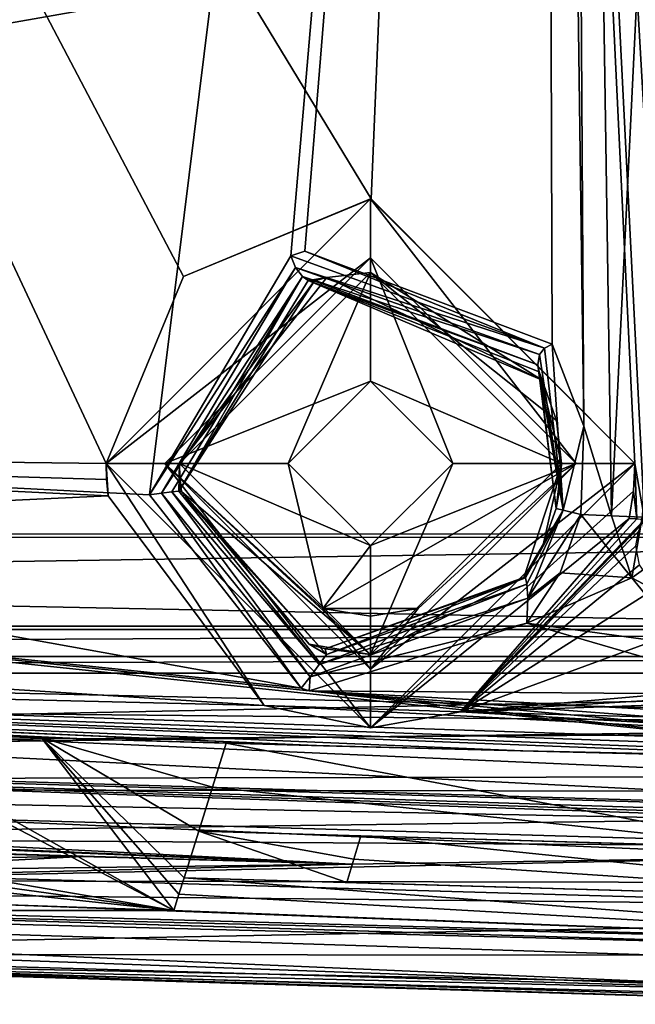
# Model space of a CAD drawing. Extents: x -65 to 446, y -88 to 1318.
# Tile 22 of 229: x 17 to 27, y -88 to -72. Entities that reach past the tile are written whole.
import ezdxf

# ---------------------------------------------------------------- set-up
doc = ezdxf.new("R2010")
doc.units = 0
doc.header["$LTSCALE"] = 65.185185
for name, color, linetype in [('1037', 7, 'CONTINUOUS'), ('1047', 7, 'CONTINUOUS'), ('1086', 7, 'CONTINUOUS'), ('1098', 7, 'CONTINUOUS'), ('1119', 7, 'CONTINUOUS'), ('1123', 7, 'CONTINUOUS'), ('1150', 7, 'CONTINUOUS'), ('1174', 7, 'CONTINUOUS'), ('1176', 7, 'CONTINUOUS'), ('1215', 7, 'CONTINUOUS'), ('1216', 7, 'CONTINUOUS'), ('1227', 7, 'CONTINUOUS'), ('1228', 7, 'CONTINUOUS'), ('1299', 7, 'CONTINUOUS'), ('1313', 7, 'CONTINUOUS'), ('1314', 7, 'CONTINUOUS'), ('1317', 7, 'CONTINUOUS'), ('1336', 7, 'CONTINUOUS'), ('1340', 7, 'CONTINUOUS'), ('1370', 7, 'CONTINUOUS'), ('1372', 7, 'CONTINUOUS'), ('1376', 7, 'CONTINUOUS'), ('1381', 7, 'CONTINUOUS'), ('1409', 7, 'CONTINUOUS'), ('1422', 7, 'CONTINUOUS'), ('1451', 7, 'CONTINUOUS'), ('1479', 7, 'CONTINUOUS'), ('778', 7, 'CONTINUOUS'), ('779', 7, 'CONTINUOUS'), ('795', 7, 'CONTINUOUS'), ('800', 7, 'CONTINUOUS'), ('805', 7, 'CONTINUOUS'), ('816', 7, 'CONTINUOUS'), ('817', 7, 'CONTINUOUS'), ('819', 7, 'CONTINUOUS'), ('830', 7, 'CONTINUOUS'), ('849', 7, 'CONTINUOUS'), ('858', 7, 'CONTINUOUS'), ('898', 7, 'CONTINUOUS'), ('899', 7, 'CONTINUOUS'), ('934', 7, 'CONTINUOUS'), ('935', 7, 'CONTINUOUS'), ('938', 7, 'CONTINUOUS'), ('956', 7, 'CONTINUOUS'), ('972', 7, 'CONTINUOUS'), ('990', 7, 'CONTINUOUS'), ('995', 7, 'CONTINUOUS'), ('999', 7, 'CONTINUOUS')]:
    doc.layers.add(name, color=color, linetype=linetype)

msp = doc.modelspace()

# ---------------------------------------------------------------- linework, layer by layer
at = {"layer": '1037', "color": 7, "linetype": 'CONTINUOUS'}
for points in [[(19.12, -79.585, -11.296), (21.472, -82.73, -10.96), (18.945, -79.606, -11.4), (19.12, -79.585, -11.296)], [(19.241, -79.575, -11.13), (21.63, -82.521, -10.906), (19.12, -79.585, -11.296), (19.241, -79.575, -11.13)], [(21.63, -82.521, -10.906), (21.472, -82.73, -10.96), (19.12, -79.585, -11.296), (21.63, -82.521, -10.906)], [(21.75, -82.35, -10.728), (21.63, -82.521, -10.906), (19.241, -79.575, -11.13), (21.75, -82.35, -10.728)], [(19.285, -79.577, -10.926), (21.75, -82.35, -10.728), (19.241, -79.575, -11.13), (19.285, -79.577, -10.926)], [(21.75, -82.35, -10.728), (19.285, -79.577, -10.926), (21.46, -82.179, -10.467), (21.75, -82.35, -10.728)], [(21.319, -82.928, -10.892), (18.739, -79.636, -11.423), (18.945, -79.606, -11.4), (21.319, -82.928, -10.892)], [(21.472, -82.73, -10.96), (21.319, -82.928, -10.892), (18.945, -79.606, -11.4), (21.472, -82.73, -10.96)], [(21.727, -82.257, -10.457), (25.108, -81.04, -11.559), (25.14, -81.048, -11.741), (21.727, -82.257, -10.457)], [(21.75, -82.35, -10.728), (21.727, -82.257, -10.457), (25.14, -81.048, -11.741), (21.75, -82.35, -10.728)], [(25.162, -81.153, -11.869), (21.75, -82.35, -10.728), (25.14, -81.048, -11.741), (25.162, -81.153, -11.869)], [(21.63, -82.521, -10.906), (21.75, -82.35, -10.728), (25.162, -81.153, -11.869), (21.63, -82.521, -10.906)], [(25.176, -81.393, -11.951), (21.63, -82.521, -10.906), (25.162, -81.153, -11.869), (25.176, -81.393, -11.951)], [(25.161, -81.822, -11.902), (21.472, -82.73, -10.96), (25.176, -81.393, -11.951), (25.161, -81.822, -11.902)], [(21.472, -82.73, -10.96), (21.63, -82.521, -10.906), (25.176, -81.393, -11.951), (21.472, -82.73, -10.96)], [(25.161, -81.822, -11.902), (21.46, -82.973, -10.885), (21.472, -82.73, -10.96), (25.161, -81.822, -11.902)], [(21.727, -82.257, -10.457), (21.75, -82.35, -10.728), (21.46, -82.179, -10.467), (21.727, -82.257, -10.457)], [(21.46, -82.973, -10.885), (21.319, -82.928, -10.892), (21.472, -82.73, -10.96), (21.46, -82.973, -10.885)]]:
    msp.add_3dface(points, dxfattribs=at)
at = {"layer": '1047', "color": 7, "linetype": 'CONTINUOUS'}
for points in [[(22.096, -86.234, -3.01), (19.328, -86.154, -3.018), (30.874, -86.489, -7.18), (22.096, -86.234, -3.01)], [(22.096, -86.234, -3.01), (30.874, -86.489, -7.18), (33.194, -86.556, -7.121), (22.096, -86.234, -3.01)]]:
    msp.add_3dface(points, dxfattribs=at)
at = {"layer": '1086', "color": 7, "linetype": 'CONTINUOUS'}
for points in [[(22.337, -85.441, -3.093), (22.216, -85.837, -3.052), (33.194, -86.556, -7.121), (22.337, -85.441, -3.093)], [(22.337, -85.441, -3.093), (33.194, -86.556, -7.121), (31.779, -85.715, -6.566), (22.337, -85.441, -3.093)], [(22.216, -85.837, -3.052), (22.096, -86.234, -3.01), (33.194, -86.556, -7.121), (22.216, -85.837, -3.052)]]:
    msp.add_3dface(points, dxfattribs=at)
at = {"layer": '1098', "color": 7, "linetype": 'CONTINUOUS'}
for points in [[(21.704, -83.906, -5.942), (4.548, -83.169, -4.48), (17.742, -83.793, -4.584), (21.704, -83.906, -5.942)], [(4.548, -83.169, -4.48), (13.754, -83.673, -3.279), (17.742, -83.793, -4.584), (4.548, -83.169, -4.48)]]:
    msp.add_3dface(points, dxfattribs=at)
at = {"layer": '1119', "color": 7, "linetype": 'CONTINUOUS'}
for points in [[(19.328, -86.154, -3.018), (19.241, -86.433, -2.989), (34.5, -87.294, -8.612), (19.328, -86.154, -3.018)], [(30.874, -86.489, -7.18), (19.328, -86.154, -3.018), (34.5, -87.294, -8.612), (30.874, -86.489, -7.18)], [(19.241, -86.433, -2.989), (19.153, -86.712, -2.96), (34.5, -87.294, -8.612), (19.241, -86.433, -2.989)], [(34.5, -87.294, -8.612), (16.007, -86.604, -1.929), (15.034, -86.813, -1.619), (34.5, -87.294, -8.612)], [(19.153, -86.712, -2.96), (16.007, -86.604, -1.929), (34.5, -87.294, -8.612), (19.153, -86.712, -2.96)]]:
    msp.add_3dface(points, dxfattribs=at)
at = {"layer": '1123', "color": 7, "linetype": 'CONTINUOUS'}
for points in [[(21.689, -81.57, -3.5), (22.5, -81.7, -3.486), (22.5, -81.7, -3.5), (21.689, -81.57, -3.5)], [(22.5, -81.7, -3.486), (23.311, -81.57, -3.5), (22.5, -81.7, -3.5), (22.5, -81.7, -3.486)]]:
    msp.add_3dface(points, dxfattribs=at)
at = {"layer": '1150', "color": 7, "linetype": 'CONTINUOUS'}
for points in [[(25.595, -77.069, -12.154), (25.779, -79.898, -12.115), (25.462, -77.14, -12.114), (25.595, -77.069, -12.154)], [(25.779, -79.898, -12.115), (25.595, -77.069, -12.154), (26.133, -78.465, -12.254), (25.779, -79.898, -12.115)], [(25.376, -77.249, -12.034), (25.779, -79.898, -12.115), (25.348, -77.422, -11.899), (25.376, -77.249, -12.034)], [(25.462, -77.14, -12.114), (25.779, -79.898, -12.115), (25.376, -77.249, -12.034), (25.462, -77.14, -12.114)], [(25.779, -79.898, -12.115), (25.659, -79.866, -11.785), (25.348, -77.422, -11.899), (25.779, -79.898, -12.115)], [(25.348, -77.422, -11.899), (25.659, -79.866, -11.785), (25.369, -77.54, -11.806), (25.348, -77.422, -11.899)], [(25.369, -77.54, -11.806), (25.659, -79.866, -11.785), (25.727, -79.485, -11.785), (25.369, -77.54, -11.806)], [(25.424, -77.682, -11.694), (25.369, -77.54, -11.806), (25.667, -78.37, -11.748), (25.424, -77.682, -11.694)], [(25.667, -78.37, -11.748), (25.369, -77.54, -11.806), (25.75, -79.1, -11.779), (25.667, -78.37, -11.748)], [(25.75, -79.1, -11.779), (25.369, -77.54, -11.806), (25.727, -79.485, -11.785), (25.75, -79.1, -11.779)], [(26.081, -79.972, -12.281), (25.779, -79.898, -12.115), (26.133, -78.465, -12.254), (26.081, -79.972, -12.281)]]:
    msp.add_3dface(points, dxfattribs=at)
at = {"layer": '1174', "color": 7, "linetype": 'CONTINUOUS'}
for points in [[(13.754, -83.673, -3.279), (16.902, -83.769, -3.269), (17.742, -83.793, -4.584), (13.754, -83.673, -3.279)], [(16.902, -83.769, -3.269), (20.045, -83.86, -3.259), (17.742, -83.793, -4.584), (16.902, -83.769, -3.269)], [(20.045, -83.86, -3.259), (21.704, -83.906, -5.942), (17.742, -83.793, -4.584), (20.045, -83.86, -3.259)], [(21.704, -83.906, -5.942), (20.045, -83.86, -3.259), (27.287, -84.048, -5.824), (21.704, -83.906, -5.942)], [(25.089, -83.995, -6.75), (21.704, -83.906, -5.942), (27.287, -84.048, -5.824), (25.089, -83.995, -6.75)], [(34.396, -84.192, -8.57), (25.089, -83.995, -6.75), (27.287, -84.048, -5.824), (34.396, -84.192, -8.57)]]:
    msp.add_3dface(points, dxfattribs=at)
at = {"layer": '1176', "color": 7, "linetype": 'CONTINUOUS'}
for points in [[(19.25, -79.1, -6.5), (22.5, -75.85, -6.5), (21.1, -79.1, -6.5), (19.25, -79.1, -6.5)], [(21.1, -79.1, -6.5), (22.5, -75.85, -6.5), (22.5, -77.7, -6.5), (21.1, -79.1, -6.5)], [(22.5, -75.85, -6.5), (25.75, -79.1, -6.5), (22.5, -77.7, -6.5), (22.5, -75.85, -6.5)], [(25.75, -79.1, -6.5), (23.9, -79.1, -6.5), (22.5, -77.7, -6.5), (25.75, -79.1, -6.5)], [(22.5, -82.35, -6.5), (19.25, -79.1, -6.5), (22.5, -80.5, -6.5), (22.5, -82.35, -6.5)], [(22.5, -80.5, -6.5), (19.25, -79.1, -6.5), (21.1, -79.1, -6.5), (22.5, -80.5, -6.5)], [(25.75, -79.1, -6.5), (22.5, -82.35, -6.5), (23.9, -79.1, -6.5), (25.75, -79.1, -6.5)], [(23.9, -79.1, -6.5), (22.5, -82.35, -6.5), (22.5, -80.5, -6.5), (23.9, -79.1, -6.5)]]:
    msp.add_3dface(points, dxfattribs=at)
at = {"layer": '1215', "color": 7, "linetype": 'CONTINUOUS'}
for points in [[(19, -79.1, -3.76), (22.5, -77.7, -3.907), (22.5, -75.6, -4.127), (19, -79.1, -3.76)], [(22.5, -77.7, -3.907), (23.9, -79.1, -3.76), (22.5, -75.6, -4.127), (22.5, -77.7, -3.907)], [(23.9, -79.1, -3.76), (26, -79.1, -3.76), (22.5, -75.6, -4.127), (23.9, -79.1, -3.76)], [(21.1, -79.1, -3.76), (22.5, -77.7, -3.907), (19, -79.1, -3.76), (21.1, -79.1, -3.76)], [(21.1, -79.1, -3.76), (19, -79.1, -3.76), (21.689, -81.57, -3.5), (21.1, -79.1, -3.76)], [(19, -79.1, -3.76), (22.5, -82.6, -3.392), (21.689, -81.57, -3.5), (19, -79.1, -3.76)], [(22.5, -80.5, -3.612), (21.1, -79.1, -3.76), (21.689, -81.57, -3.5), (22.5, -80.5, -3.612)], [(26, -79.1, -3.76), (22.5, -80.5, -3.612), (21.689, -81.57, -3.5), (26, -79.1, -3.76)], [(26, -79.1, -3.76), (21.689, -81.57, -3.5), (23.311, -81.57, -3.5), (26, -79.1, -3.76)], [(23.9, -79.1, -3.76), (22.5, -80.5, -3.612), (26, -79.1, -3.76), (23.9, -79.1, -3.76)], [(22.5, -82.6, -3.392), (26, -79.1, -3.76), (23.311, -81.57, -3.5), (22.5, -82.6, -3.392)], [(21.689, -81.57, -3.5), (22.5, -82.6, -3.392), (22.5, -81.7, -3.486), (21.689, -81.57, -3.5)], [(22.5, -81.7, -3.486), (22.5, -82.6, -3.392), (23.311, -81.57, -3.5), (22.5, -81.7, -3.486)]]:
    msp.add_3dface(points, dxfattribs=at)
at = {"layer": '1216', "color": 7, "linetype": 'CONTINUOUS'}
for points in [[(-35.238, -81.518, -9.048), (-34.997, -77.079, -10.492), (32.519, -84.188, -11.754), (-35.238, -81.518, -9.048)], [(21.319, -82.928, -10.892), (21.46, -82.973, -10.885), (-34.997, -77.079, -10.492), (21.319, -82.928, -10.892)], [(-34.997, -77.079, -10.492), (21.46, -82.973, -10.885), (32.519, -84.188, -11.754), (-34.997, -77.079, -10.492)], [(-3.06, -78.533, -9.913), (21.319, -82.928, -10.892), (-34.997, -77.079, -10.492), (-3.06, -78.533, -9.913)], [(18.739, -79.636, -11.423), (21.319, -82.928, -10.892), (-3.06, -78.533, -9.913), (18.739, -79.636, -11.423)], [(26.081, -79.972, -12.281), (26.95, -81.046, -12.326), (25.73, -80.963, -12.173), (26.081, -79.972, -12.281)], [(26.081, -79.972, -12.281), (26.604, -79.995, -12.349), (26.95, -81.046, -12.326), (26.081, -79.972, -12.281)], [(27.126, -80.017, -12.418), (26.95, -81.046, -12.326), (26.604, -79.995, -12.349), (27.126, -80.017, -12.418)], [(26.95, -81.046, -12.326), (25.161, -81.822, -11.902), (25.73, -80.963, -12.173), (26.95, -81.046, -12.326)], [(27.884, -82.192, -12.166), (25.161, -81.822, -11.902), (26.95, -81.046, -12.326), (27.884, -82.192, -12.166)], [(-35.238, -81.518, -9.048), (36.277, -85.105, -11.499), (-35.419, -82.971, -7.153), (-35.238, -81.518, -9.048)], [(36.277, -85.105, -11.499), (-35.238, -81.518, -9.048), (33.961, -84.579, -11.652), (36.277, -85.105, -11.499)], [(33.961, -84.579, -11.652), (-35.238, -81.518, -9.048), (32.519, -84.188, -11.754), (33.961, -84.579, -11.652)], [(21.46, -82.973, -10.885), (25.161, -81.822, -11.902), (29.336, -83.032, -12.014), (21.46, -82.973, -10.885)], [(29.336, -83.032, -12.014), (25.161, -81.822, -11.902), (27.884, -82.192, -12.166), (29.336, -83.032, -12.014)], [(22.185, -85.924, -6.111), (-35.602, -83.565, -4.843), (-35.419, -82.971, -7.153), (22.185, -85.924, -6.111)], [(36.277, -85.105, -11.499), (30.209, -85.794, -9.068), (-35.419, -82.971, -7.153), (36.277, -85.105, -11.499)], [(30.209, -85.794, -9.068), (22.185, -85.924, -6.111), (-35.419, -82.971, -7.153), (30.209, -85.794, -9.068)], [(32.519, -84.188, -11.754), (21.46, -82.973, -10.885), (31.59, -83.901, -11.824), (32.519, -84.188, -11.754)], [(31.59, -83.901, -11.824), (21.46, -82.973, -10.885), (30.969, -83.691, -11.872), (31.59, -83.901, -11.824)], [(30.969, -83.691, -11.872), (21.46, -82.973, -10.885), (30.323, -83.451, -11.926), (30.969, -83.691, -11.872)], [(30.323, -83.451, -11.926), (21.46, -82.973, -10.885), (29.336, -83.032, -12.014), (30.323, -83.451, -11.926)], [(22.185, -85.924, -6.111), (-6.704, -84.672, -4.138), (-35.602, -83.565, -4.843), (22.185, -85.924, -6.111)]]:
    msp.add_3dface(points, dxfattribs=at)
at = {"layer": '1227', "color": 7, "linetype": 'CONTINUOUS'}
for points in [[(22.5, -75.6, -5), (19, -79.1, -5), (22.5, -75.6, -4.127), (22.5, -75.6, -5)], [(19, -79.1, -5), (19, -79.1, -3.76), (22.5, -75.6, -4.127), (19, -79.1, -5)], [(26, -79.1, -5), (22.5, -75.6, -5), (26, -79.1, -3.76), (26, -79.1, -5)], [(26, -79.1, -3.76), (22.5, -75.6, -5), (22.5, -75.6, -4.127), (26, -79.1, -3.76)]]:
    msp.add_3dface(points, dxfattribs=at)
at = {"layer": '1228', "color": 7, "linetype": 'CONTINUOUS'}
for points in [[(19, -79.1, -5), (22.5, -82.6, -5), (19, -79.1, -3.76), (19, -79.1, -5)], [(22.5, -82.6, -5), (22.5, -82.6, -3.392), (19, -79.1, -3.76), (22.5, -82.6, -5)], [(22.5, -82.6, -5), (26, -79.1, -5), (22.5, -82.6, -3.392), (22.5, -82.6, -5)], [(26, -79.1, -5), (26, -79.1, -3.76), (22.5, -82.6, -3.392), (26, -79.1, -5)]]:
    msp.add_3dface(points, dxfattribs=at)
at = {"layer": '1299', "color": 7, "linetype": 'CONTINUOUS'}
for points in [[(-11.852, -84.349, 5.397), (31.895, -85.618, -7.578), (-11.858, -84.349, 6.419), (-11.852, -84.349, 5.397)], [(31.895, -85.618, -7.578), (31.895, -85.618, -6.504), (-11.858, -84.349, 6.419), (31.895, -85.618, -7.578)]]:
    msp.add_3dface(points, dxfattribs=at)
at = {"layer": '1313', "color": 7, "linetype": 'CONTINUOUS'}
for points in [[(-11.868, -85.349, 5.4), (31.895, -86.618, -7.578), (-4.687, -86.243, 3.814), (-11.868, -85.349, 5.4)], [(31.895, -86.618, -7.578), (31.895, -87.344, -7.578), (-4.687, -86.243, 3.814), (31.895, -86.618, -7.578)]]:
    msp.add_3dface(points, dxfattribs=at)
at = {"layer": '1314', "color": 7, "linetype": 'CONTINUOUS'}
for points in [[(43.3, -80.354, 19.642), (43.3, -83.619, 5.688), (-42.5, -81.676, 14.806), (43.3, -80.354, 19.642)], [(-42.5, -80.354, 19.643), (43.3, -80.354, 19.642), (-42.5, -81.676, 14.806), (-42.5, -80.354, 19.643)], [(-42.5, -81.676, 14.806), (43.3, -83.619, 5.688), (-42.5, -82.805, 9.922), (-42.5, -81.676, 14.806)], [(-42.5, -82.805, 9.922), (43.3, -83.619, 5.688), (-4.703, -83.932, 3.817), (-42.5, -82.805, 9.922)], [(-4.703, -83.932, 3.817), (43.3, -83.619, 5.688), (32.895, -85.028, -5.104), (-4.703, -83.932, 3.817)], [(31.895, -85.218, -7.578), (-4.703, -83.932, 3.817), (31.895, -85.167, -6.841), (31.895, -85.218, -7.578)], [(31.895, -85.167, -6.841), (-4.703, -83.932, 3.817), (31.895, -85.111, -6.104), (31.895, -85.167, -6.841)], [(31.895, -85.111, -6.104), (-4.703, -83.932, 3.817), (32.895, -85.028, -5.104), (31.895, -85.111, -6.104)]]:
    msp.add_3dface(points, dxfattribs=at)
at = {"layer": '1317', "color": 7, "linetype": 'CONTINUOUS'}
for points in [[(-44.455, -25.534, -1.202), (33.33, -25.534, -1.202), (-44.455, -81.869, 4.719), (-44.455, -25.534, -1.202)], [(33.33, -25.534, -1.202), (33.33, -81.869, 4.719), (-44.455, -81.869, 4.719), (33.33, -25.534, -1.202)]]:
    msp.add_3dface(points, dxfattribs=at)
at = {"layer": '1336', "color": 7, "linetype": 'CONTINUOUS'}
for points in [[(31.895, -87.344, -7.578), (-4.669, -86.244, 1.754), (-4.687, -86.243, 3.814), (31.895, -87.344, -7.578)], [(31.895, -87.344, -7.578), (31.895, -87.344, -9.726), (-4.669, -86.244, 1.754), (31.895, -87.344, -7.578)]]:
    msp.add_3dface(points, dxfattribs=at)
at = {"layer": '1340', "color": 7, "linetype": 'CONTINUOUS'}
for points in [[(25.611, -69.977, 21.568), (50.657, -81.93, 22.824), (29.384, -68.258, 21.387), (25.611, -69.977, 21.568)], [(-42.819, -69.977, 21.568), (-42.5, -81.93, 22.824), (25.611, -69.977, 21.568), (-42.819, -69.977, 21.568)], [(-42.5, -81.93, 22.824), (50.657, -81.93, 22.824), (25.611, -69.977, 21.568), (-42.5, -81.93, 22.824)]]:
    msp.add_3dface(points, dxfattribs=at)
at = {"layer": '1370', "color": 7, "linetype": 'CONTINUOUS'}
for points in [[(-44.455, -81.869, 4.719), (33.33, -81.869, 4.719), (-44.45, -80.302, 19.637), (-44.455, -81.869, 4.719)], [(33.33, -81.869, 4.719), (33.33, -80.302, 19.637), (-44.45, -80.302, 19.637), (33.33, -81.869, 4.719)]]:
    msp.add_3dface(points, dxfattribs=at)
at = {"layer": '1372', "color": 7, "linetype": 'CONTINUOUS'}
for points in [[(31.895, -87.344, -9.726), (31.895, -87.613, -9.726), (-13.298, -86.177, 3.651), (31.895, -87.344, -9.726)], [(31.895, -87.344, -9.726), (-13.298, -86.177, 3.651), (-4.669, -86.244, 1.754), (31.895, -87.344, -9.726)]]:
    msp.add_3dface(points, dxfattribs=at)
at = {"layer": '1376', "color": 7, "linetype": 'CONTINUOUS'}
for points in [[(-11.873, -85.349, 6.422), (31.895, -86.618, -6.504), (-11.868, -85.349, 5.4), (-11.873, -85.349, 6.422)], [(31.895, -86.618, -6.504), (31.895, -86.618, -7.578), (-11.868, -85.349, 5.4), (31.895, -86.618, -6.504)]]:
    msp.add_3dface(points, dxfattribs=at)
at = {"layer": '1381', "color": 7, "linetype": 'CONTINUOUS'}
for points in [[(50.657, -81.93, 22.824), (-42.5, -81.93, 22.824), (-42.5, -82.388, 22.713), (50.657, -81.93, 22.824)], [(50.657, -81.93, 22.824), (-42.5, -82.388, 22.713), (50.657, -82.388, 22.713), (50.657, -81.93, 22.824)], [(-42.5, -82.672, 22.336), (50.657, -82.672, 22.336), (50.657, -82.388, 22.713), (-42.5, -82.672, 22.336)], [(-42.5, -82.388, 22.713), (-42.5, -82.672, 22.336), (50.657, -82.388, 22.713), (-42.5, -82.388, 22.713)]]:
    msp.add_3dface(points, dxfattribs=at)
at = {"layer": '1409', "color": 7, "linetype": 'CONTINUOUS'}
for points in [[(-42.5, -82.672, 22.336), (-42.5, -84.572, 15.59), (50.657, -82.672, 22.336), (-42.5, -82.672, 22.336)], [(50.657, -82.672, 22.336), (-42.5, -84.572, 15.59), (57.088, -83.318, 20.194), (50.657, -82.672, 22.336)], [(57.088, -83.318, 20.194), (-42.5, -84.572, 15.59), (60.96, -84.375, 16.359), (57.088, -83.318, 20.194)], [(60.96, -84.375, 16.359), (-42.5, -84.572, 15.59), (61.838, -84.73, 14.957), (60.96, -84.375, 16.359)], [(-42.5, -84.572, 15.59), (-42.5, -86.103, 8.751), (61.838, -84.73, 14.957), (-42.5, -84.572, 15.59)], [(61.838, -84.73, 14.957), (-42.5, -86.103, 8.751), (64.477, -86.294, 7.753), (61.838, -84.73, 14.957)], [(-42.5, -86.103, 8.751), (3.88, -87.454, 0.393), (64.477, -86.294, 7.753), (-42.5, -86.103, 8.751)], [(3.88, -87.454, 0.393), (65.3, -87.493, 0.087), (64.477, -86.294, 7.753), (3.88, -87.454, 0.393)], [(32.895, -88.039, -5.104), (65.3, -87.493, 0.087), (3.88, -87.454, 0.393), (32.895, -88.039, -5.104)], [(31.895, -88.12, -6.104), (32.895, -88.039, -5.104), (3.88, -87.454, 0.393), (31.895, -88.12, -6.104)], [(31.895, -88.221, -7.519), (31.895, -88.12, -6.104), (3.88, -87.454, 0.393), (31.895, -88.221, -7.519)], [(31.895, -88.306, -8.936), (31.895, -88.221, -7.519), (3.88, -87.454, 0.393), (31.895, -88.306, -8.936)]]:
    msp.add_3dface(points, dxfattribs=at)
at = {"layer": '1422', "color": 7, "linetype": 'CONTINUOUS'}
for points in [[(31.895, -85.618, -6.504), (-11.873, -85.349, 6.422), (-11.858, -84.349, 6.419), (31.895, -85.618, -6.504)], [(31.895, -86.618, -6.504), (-11.873, -85.349, 6.422), (31.895, -85.618, -6.504), (31.895, -86.618, -6.504)]]:
    msp.add_3dface(points, dxfattribs=at)
at = {"layer": '1451', "color": 7, "linetype": 'CONTINUOUS'}
for points in [[(-4.703, -83.932, 3.817), (31.895, -85.218, -7.578), (-11.852, -84.349, 5.397), (-4.703, -83.932, 3.817)], [(-11.852, -84.349, 5.397), (31.895, -85.218, -7.578), (31.895, -85.618, -7.578), (-11.852, -84.349, 5.397)]]:
    msp.add_3dface(points, dxfattribs=at)
at = {"layer": '1479', "color": 7, "linetype": 'CONTINUOUS'}
for points in [[(31.895, -88.115, -9.497), (-42.563, -85.416, 7.919), (-13.298, -86.177, 3.651), (31.895, -88.115, -9.497)], [(-42.563, -85.416, 7.919), (31.895, -88.115, -9.497), (-42.535, -85.956, 8.174), (-42.563, -85.416, 7.919)], [(31.895, -88.306, -8.936), (3.88, -87.454, 0.393), (-42.535, -85.956, 8.174), (31.895, -88.306, -8.936)], [(31.895, -88.265, -9.239), (31.895, -88.306, -8.936), (-42.535, -85.956, 8.174), (31.895, -88.265, -9.239)], [(31.895, -88.115, -9.497), (31.895, -88.265, -9.239), (-42.535, -85.956, 8.174), (31.895, -88.115, -9.497)], [(31.895, -87.613, -9.726), (31.895, -88.115, -9.497), (-13.298, -86.177, 3.651), (31.895, -87.613, -9.726)]]:
    msp.add_3dface(points, dxfattribs=at)
at = {"layer": '778', "color": 7, "linetype": 'CONTINUOUS'}
for points in [[(15.034, -86.813, -1.619), (2.324, -86.404, -0.003), (34.5, -87.294, -10.769), (15.034, -86.813, -1.619)], [(34.5, -87.294, -8.612), (15.034, -86.813, -1.619), (34.5, -87.294, -10.769), (34.5, -87.294, -8.612)]]:
    msp.add_3dface(points, dxfattribs=at)
at = {"layer": '779', "color": 7, "linetype": 'CONTINUOUS'}
for points in [[(25.14, -81.048, -11.741), (25.108, -81.04, -11.559), (25.779, -79.898, -12.115), (25.14, -81.048, -11.741)], [(25.779, -79.898, -12.115), (25.108, -81.04, -11.559), (25.439, -80.488, -11.72), (25.779, -79.898, -12.115)], [(25.162, -81.153, -11.869), (25.14, -81.048, -11.741), (25.779, -79.898, -12.115), (25.162, -81.153, -11.869)], [(25.176, -81.393, -11.951), (25.162, -81.153, -11.869), (25.779, -79.898, -12.115), (25.176, -81.393, -11.951)], [(26.081, -79.972, -12.281), (25.176, -81.393, -11.951), (25.779, -79.898, -12.115), (26.081, -79.972, -12.281)], [(25.659, -79.866, -11.785), (25.779, -79.898, -12.115), (25.439, -80.488, -11.72), (25.659, -79.866, -11.785)], [(26.081, -79.972, -12.281), (25.73, -80.963, -12.173), (25.176, -81.393, -11.951), (26.081, -79.972, -12.281)], [(25.73, -80.963, -12.173), (25.161, -81.822, -11.902), (25.176, -81.393, -11.951), (25.73, -80.963, -12.173)]]:
    msp.add_3dface(points, dxfattribs=at)
at = {"layer": '795', "color": 7, "linetype": 'CONTINUOUS'}
for points in [[(2.705, -78.914, -8.161), (18, -79.1, -9.32), (-6.441, -26.912, -5.02), (2.705, -78.914, -8.161)], [(-6.441, -26.912, -5.02), (18, -79.1, -9.32), (19.318, -75.918, -9.363), (-6.441, -26.912, -5.02)], [(24.5, -27.1, -8.831), (-6.441, -26.912, -5.02), (22.514, -74.6, -9.693), (24.5, -27.1, -8.831)], [(22.514, -74.6, -9.693), (-6.441, -26.912, -5.02), (19.318, -75.918, -9.363), (22.514, -74.6, -9.693)], [(27, -79.1, -10.364), (24.5, -27.1, -8.831), (22.514, -74.6, -9.693), (27, -79.1, -10.364)], [(28.1, -79.054, -10.509), (28.1, -55.823, -10.044), (24.5, -27.1, -8.831), (28.1, -79.054, -10.509)], [(28.1, -79.054, -10.509), (24.5, -27.1, -8.831), (27.526, -79.588, -10.444), (28.1, -79.054, -10.509)], [(27.526, -79.588, -10.444), (24.5, -27.1, -8.831), (27.164, -80.05, -10.406), (27.526, -79.588, -10.444)], [(27.164, -80.05, -10.406), (24.5, -27.1, -8.831), (27, -79.1, -10.364), (27.164, -80.05, -10.406)], [(18.009, -79.377, -9.33), (18, -79.1, -9.32), (2.705, -78.914, -8.161), (18.009, -79.377, -9.33)], [(18.034, -79.653, -9.341), (18.009, -79.377, -9.33), (2.705, -78.914, -8.161), (18.034, -79.653, -9.341)], [(26.975, -79.571, -10.371), (27.033, -80.045, -10.388), (27, -79.1, -10.364), (26.975, -79.571, -10.371)], [(27.033, -80.045, -10.388), (27.164, -80.05, -10.406), (27, -79.1, -10.364), (27.033, -80.045, -10.388)], [(26.901, -80.04, -10.371), (27.033, -80.045, -10.388), (26.975, -79.571, -10.371), (26.901, -80.04, -10.371)]]:
    msp.add_3dface(points, dxfattribs=at)
at = {"layer": '800', "color": 7, "linetype": 'CONTINUOUS'}
for points in [[(34.5, -87.294, -10.769), (2.324, -86.404, -0.003), (30.209, -85.794, -9.068), (34.5, -87.294, -10.769)], [(30.209, -85.794, -9.068), (2.324, -86.404, -0.003), (22.185, -85.924, -6.111), (30.209, -85.794, -9.068)], [(12.849, -86.039, -3.03), (12.914, -85.845, -3.051), (17.596, -85.793, -4.55), (12.849, -86.039, -3.03)], [(22.185, -85.924, -6.111), (12.849, -86.039, -3.03), (17.596, -85.793, -4.55), (22.185, -85.924, -6.111)], [(12.98, -85.652, -3.071), (17.596, -85.793, -4.55), (12.914, -85.845, -3.051), (12.98, -85.652, -3.071)], [(2.324, -86.404, -0.003), (12.849, -86.039, -3.03), (22.185, -85.924, -6.111), (2.324, -86.404, -0.003)]]:
    msp.add_3dface(points, dxfattribs=at)
at = {"layer": '805', "color": 7, "linetype": 'CONTINUOUS'}
msp.add_3dface([(23.311, -81.57, -3.5), (21.689, -81.57, -3.5), (22.5, -81.7, -3.5), (23.311, -81.57, -3.5)], dxfattribs=at)
at = {"layer": '816', "color": 7, "linetype": 'CONTINUOUS'}
for points in [[(19.25, -79.1, -6.5), (21.76, -75.935, -11.123), (22.5, -75.85, -6.5), (19.25, -79.1, -6.5)], [(21.76, -75.935, -11.123), (25.424, -77.682, -11.694), (22.5, -75.85, -6.5), (21.76, -75.935, -11.123)], [(25.424, -77.682, -11.694), (25.667, -78.37, -11.748), (22.5, -75.85, -6.5), (25.424, -77.682, -11.694)], [(25.667, -78.37, -11.748), (25.75, -79.1, -11.779), (22.5, -75.85, -6.5), (25.667, -78.37, -11.748)], [(25.75, -79.1, -11.779), (25.75, -79.1, -6.5), (22.5, -75.85, -6.5), (25.75, -79.1, -11.779)], [(21.547, -75.993, -11.096), (21.76, -75.935, -11.123), (19.25, -79.1, -6.5), (21.547, -75.993, -11.096)], [(19.25, -79.1, -10.905), (21.547, -75.993, -11.096), (19.25, -79.1, -6.5), (19.25, -79.1, -10.905)]]:
    msp.add_3dface(points, dxfattribs=at)
at = {"layer": '817', "color": 7, "linetype": 'CONTINUOUS'}
for points in [[(19.259, -79.339, -10.915), (19.25, -79.1, -10.905), (22.5, -82.35, -6.5), (19.259, -79.339, -10.915)], [(22.5, -82.35, -6.5), (19.25, -79.1, -10.905), (19.25, -79.1, -6.5), (22.5, -82.35, -6.5)], [(25.75, -79.1, -6.5), (25.108, -81.04, -11.559), (22.5, -82.35, -6.5), (25.75, -79.1, -6.5)], [(25.439, -80.488, -11.72), (25.108, -81.04, -11.559), (25.75, -79.1, -6.5), (25.439, -80.488, -11.72)], [(25.659, -79.866, -11.785), (25.439, -80.488, -11.72), (25.75, -79.1, -6.5), (25.659, -79.866, -11.785)], [(25.727, -79.485, -11.785), (25.659, -79.866, -11.785), (25.75, -79.1, -6.5), (25.727, -79.485, -11.785)], [(25.75, -79.1, -11.779), (25.727, -79.485, -11.785), (25.75, -79.1, -6.5), (25.75, -79.1, -11.779)], [(19.285, -79.577, -10.926), (19.259, -79.339, -10.915), (22.5, -82.35, -6.5), (19.285, -79.577, -10.926)], [(21.46, -82.179, -10.467), (19.285, -79.577, -10.926), (22.5, -82.35, -6.5), (21.46, -82.179, -10.467)], [(25.108, -81.04, -11.559), (21.727, -82.257, -10.457), (22.5, -82.35, -6.5), (25.108, -81.04, -11.559)], [(21.727, -82.257, -10.457), (21.46, -82.179, -10.467), (22.5, -82.35, -6.5), (21.727, -82.257, -10.457)]]:
    msp.add_3dface(points, dxfattribs=at)
at = {"layer": '819', "color": 7, "linetype": 'CONTINUOUS'}
for points in [[(22.185, -85.924, -6.111), (12.849, -85.645, -3.072), (-6.704, -84.672, -4.138), (22.185, -85.924, -6.111)], [(12.914, -85.649, -3.071), (12.849, -85.645, -3.072), (22.185, -85.924, -6.111), (12.914, -85.649, -3.071)], [(12.98, -85.652, -3.071), (12.914, -85.649, -3.071), (17.596, -85.793, -4.55), (12.98, -85.652, -3.071)], [(12.914, -85.649, -3.071), (22.185, -85.924, -6.111), (17.596, -85.793, -4.55), (12.914, -85.649, -3.071)]]:
    msp.add_3dface(points, dxfattribs=at)
at = {"layer": '830', "color": 7, "linetype": 'CONTINUOUS'}
msp.add_3dface([(19.153, -86.712, -2.96), (12.849, -86.712, -2.96), (16.007, -86.604, -1.929), (19.153, -86.712, -2.96)], dxfattribs=at)
at = {"layer": '849', "color": 7, "linetype": 'CONTINUOUS'}
for points in [[(12.98, -85.652, -3.071), (19.153, -86.712, -2.96), (13.301, -83.651, -3.281), (12.98, -85.652, -3.071)], [(13.301, -83.651, -3.281), (19.153, -86.712, -2.96), (13.754, -83.673, -3.279), (13.301, -83.651, -3.281)], [(13.754, -83.673, -3.279), (19.153, -86.712, -2.96), (16.902, -83.769, -3.269), (13.754, -83.673, -3.279)], [(19.811, -84.61, -3.18), (20.045, -83.86, -3.259), (16.902, -83.769, -3.269), (19.811, -84.61, -3.18)], [(19.577, -85.361, -3.102), (19.811, -84.61, -3.18), (16.902, -83.769, -3.269), (19.577, -85.361, -3.102)], [(19.328, -86.154, -3.018), (19.577, -85.361, -3.102), (16.902, -83.769, -3.269), (19.328, -86.154, -3.018)], [(19.241, -86.433, -2.989), (19.328, -86.154, -3.018), (16.902, -83.769, -3.269), (19.241, -86.433, -2.989)], [(19.153, -86.712, -2.96), (19.241, -86.433, -2.989), (16.902, -83.769, -3.269), (19.153, -86.712, -2.96)], [(19.577, -85.361, -3.102), (19.328, -86.154, -3.018), (22.096, -86.234, -3.01), (19.577, -85.361, -3.102)], [(22.337, -85.441, -3.093), (19.577, -85.361, -3.102), (22.216, -85.837, -3.052), (22.337, -85.441, -3.093)], [(22.216, -85.837, -3.052), (19.577, -85.361, -3.102), (22.096, -86.234, -3.01), (22.216, -85.837, -3.052)], [(12.914, -85.845, -3.051), (19.153, -86.712, -2.96), (12.98, -85.652, -3.071), (12.914, -85.845, -3.051)], [(12.849, -86.039, -3.03), (19.153, -86.712, -2.96), (12.914, -85.845, -3.051), (12.849, -86.039, -3.03)], [(12.849, -86.712, -2.96), (19.153, -86.712, -2.96), (12.849, -86.039, -3.03), (12.849, -86.712, -2.96)]]:
    msp.add_3dface(points, dxfattribs=at)
at = {"layer": '858', "color": 7, "linetype": 'CONTINUOUS'}
for points in [[(26.95, -81.046, -12.326), (27.126, -80.017, -12.418), (27.226, -80.85, -12.34), (26.95, -81.046, -12.326)], [(27.947, -81.573, -12.234), (26.95, -81.046, -12.326), (27.226, -80.85, -12.34), (27.947, -81.573, -12.234)], [(27.884, -82.192, -12.166), (26.95, -81.046, -12.326), (27.947, -81.573, -12.234), (27.884, -82.192, -12.166)]]:
    msp.add_3dface(points, dxfattribs=at)
at = {"layer": '898', "color": 7, "linetype": 'CONTINUOUS'}
for points in [[(21.1, -79.1, -6.5), (22.5, -77.7, -6.5), (21.1, -79.1, -3.76), (21.1, -79.1, -6.5)], [(21.1, -79.1, -3.76), (22.5, -77.7, -6.5), (22.5, -77.7, -3.907), (21.1, -79.1, -3.76)], [(22.5, -77.7, -6.5), (23.9, -79.1, -6.5), (22.5, -77.7, -3.907), (22.5, -77.7, -6.5)], [(22.5, -77.7, -3.907), (23.9, -79.1, -6.5), (23.9, -79.1, -3.76), (22.5, -77.7, -3.907)]]:
    msp.add_3dface(points, dxfattribs=at)
at = {"layer": '899', "color": 7, "linetype": 'CONTINUOUS'}
for points in [[(22.5, -80.5, -6.5), (21.1, -79.1, -6.5), (22.5, -80.5, -3.612), (22.5, -80.5, -6.5)], [(21.1, -79.1, -6.5), (21.1, -79.1, -3.76), (22.5, -80.5, -3.612), (21.1, -79.1, -6.5)], [(23.9, -79.1, -6.5), (22.5, -80.5, -6.5), (23.9, -79.1, -3.76), (23.9, -79.1, -6.5)], [(23.9, -79.1, -3.76), (22.5, -80.5, -6.5), (22.5, -80.5, -3.612), (23.9, -79.1, -3.76)]]:
    msp.add_3dface(points, dxfattribs=at)
at = {"layer": '934', "color": 7, "linetype": 'CONTINUOUS'}
for points in [[(19.318, -75.918, -9.363), (18, -79.1, -9.32), (22.5, -74.6, -5), (19.318, -75.918, -9.363)], [(22.5, -74.6, -5), (18, -79.1, -9.32), (18, -79.1, -5), (22.5, -74.6, -5)], [(22.514, -74.6, -9.693), (19.318, -75.918, -9.363), (22.5, -74.6, -5), (22.514, -74.6, -9.693)], [(27, -79.1, -5), (22.514, -74.6, -9.693), (22.5, -74.6, -5), (27, -79.1, -5)], [(27, -79.1, -10.364), (22.514, -74.6, -9.693), (27, -79.1, -5), (27, -79.1, -10.364)]]:
    msp.add_3dface(points, dxfattribs=at)
at = {"layer": '935', "color": 7, "linetype": 'CONTINUOUS'}
for points in [[(18, -79.1, -9.32), (18.009, -79.377, -9.33), (18, -79.1, -5), (18, -79.1, -9.32)], [(18.009, -79.377, -9.33), (18.034, -79.653, -9.341), (18, -79.1, -5), (18.009, -79.377, -9.33)], [(18, -79.1, -5), (18.034, -79.653, -9.341), (20.689, -83.219, -7.815), (18, -79.1, -5)], [(22.5, -83.6, -5), (18, -79.1, -5), (20.689, -83.219, -7.815), (22.5, -83.6, -5)], [(26.975, -79.571, -10.371), (27, -79.1, -10.364), (22.5, -83.6, -5), (26.975, -79.571, -10.371)], [(27, -79.1, -10.364), (27, -79.1, -5), (22.5, -83.6, -5), (27, -79.1, -10.364)], [(26.901, -80.04, -10.371), (26.975, -79.571, -10.371), (22.5, -83.6, -5), (26.901, -80.04, -10.371)], [(26.901, -80.04, -10.371), (22.5, -83.6, -5), (24.033, -83.331, -8.231), (26.901, -80.04, -10.371)], [(24.033, -83.331, -8.231), (22.5, -83.6, -5), (20.689, -83.219, -7.815), (24.033, -83.331, -8.231)]]:
    msp.add_3dface(points, dxfattribs=at)
at = {"layer": '938', "color": 7, "linetype": 'CONTINUOUS'}
for points in [[(18.034, -79.653, -9.341), (2.705, -78.914, -8.161), (-12.656, -81.087, -6.731), (18.034, -79.653, -9.341)], [(20.689, -83.219, -7.815), (18.034, -79.653, -9.341), (-12.656, -81.087, -6.731), (20.689, -83.219, -7.815)], [(27.033, -80.045, -10.388), (26.901, -80.04, -10.371), (24.033, -83.331, -8.231), (27.033, -80.045, -10.388)], [(27.033, -80.045, -10.388), (24.033, -83.331, -8.231), (27.155, -80.066, -10.405), (27.033, -80.045, -10.388)], [(27.155, -80.066, -10.405), (24.033, -83.331, -8.231), (27.137, -80.095, -10.403), (27.155, -80.066, -10.405)], [(27.137, -80.095, -10.403), (24.033, -83.331, -8.231), (27.108, -80.149, -10.399), (27.137, -80.095, -10.403)], [(27.108, -80.149, -10.399), (24.033, -83.331, -8.231), (27.061, -80.258, -10.391), (27.108, -80.149, -10.399)], [(27.061, -80.258, -10.391), (24.033, -83.331, -8.231), (27.015, -80.506, -10.369), (27.061, -80.258, -10.391)], [(27.015, -80.506, -10.369), (24.033, -83.331, -8.231), (27.081, -80.828, -10.334), (27.015, -80.506, -10.369)], [(27.081, -80.828, -10.334), (24.033, -83.331, -8.231), (27.355, -81.226, -10.281), (27.081, -80.828, -10.334)], [(-12.704, -82.417, -3.957), (20.689, -83.219, -7.815), (-12.656, -81.087, -6.731), (-12.704, -82.417, -3.957)], [(27.355, -81.226, -10.281), (24.033, -83.331, -8.231), (28.155, -81.816, -10.181), (27.355, -81.226, -10.281)], [(28.155, -81.816, -10.181), (24.033, -83.331, -8.231), (30.5, -82.768, -9.962), (28.155, -81.816, -10.181)], [(36.536, -84.054, -9.442), (20.689, -83.219, -7.815), (-12.704, -82.417, -3.957), (36.536, -84.054, -9.442)], [(35.467, -84.134, -9.004), (36.536, -84.054, -9.442), (-12.704, -82.417, -3.957), (35.467, -84.134, -9.004)], [(34.396, -84.192, -8.57), (35.467, -84.134, -9.004), (-12.704, -82.417, -3.957), (34.396, -84.192, -8.57)], [(25.089, -83.995, -6.75), (34.396, -84.192, -8.57), (-12.704, -82.417, -3.957), (25.089, -83.995, -6.75)], [(21.704, -83.906, -5.942), (25.089, -83.995, -6.75), (-12.704, -82.417, -3.957), (21.704, -83.906, -5.942)], [(4.548, -83.169, -4.48), (21.704, -83.906, -5.942), (-12.704, -82.417, -3.957), (4.548, -83.169, -4.48)], [(30.5, -82.768, -9.962), (24.033, -83.331, -8.231), (30.5, -82.938, -9.814), (30.5, -82.768, -9.962)], [(30.5, -82.938, -9.814), (24.033, -83.331, -8.231), (30.5, -83.1, -9.656), (30.5, -82.938, -9.814)], [(30.5, -83.1, -9.656), (24.033, -83.331, -8.231), (33.837, -83.594, -9.682), (30.5, -83.1, -9.656)], [(24.033, -83.331, -8.231), (20.689, -83.219, -7.815), (36.536, -84.054, -9.442), (24.033, -83.331, -8.231)], [(24.033, -83.331, -8.231), (36.536, -84.054, -9.442), (33.837, -83.594, -9.682), (24.033, -83.331, -8.231)]]:
    msp.add_3dface(points, dxfattribs=at)
at = {"layer": '956', "color": 7, "linetype": 'CONTINUOUS'}
for points in [[(18.739, -79.636, -11.423), (21.145, -75.568, -11.571), (21.223, -75.768, -11.539), (18.739, -79.636, -11.423)], [(21.381, -75.49, -11.597), (25.462, -77.14, -12.114), (21.145, -75.568, -11.571), (21.381, -75.49, -11.597)], [(21.145, -75.568, -11.571), (25.462, -77.14, -12.114), (21.223, -75.768, -11.539), (21.145, -75.568, -11.571)], [(25.595, -77.069, -12.154), (25.462, -77.14, -12.114), (21.381, -75.49, -11.597), (25.595, -77.069, -12.154)], [(18.945, -79.606, -11.4), (18.739, -79.636, -11.423), (21.223, -75.768, -11.539), (18.945, -79.606, -11.4)], [(18.945, -79.606, -11.4), (21.223, -75.768, -11.539), (21.344, -75.918, -11.44), (18.945, -79.606, -11.4)], [(25.462, -77.14, -12.114), (25.376, -77.249, -12.034), (21.223, -75.768, -11.539), (25.462, -77.14, -12.114)], [(21.223, -75.768, -11.539), (25.376, -77.249, -12.034), (21.344, -75.918, -11.44), (21.223, -75.768, -11.539)], [(19.12, -79.585, -11.296), (18.945, -79.606, -11.4), (21.344, -75.918, -11.44), (19.12, -79.585, -11.296)], [(19.241, -79.575, -11.13), (19.12, -79.585, -11.296), (21.344, -75.918, -11.44), (19.241, -79.575, -11.13)], [(19.241, -79.575, -11.13), (21.344, -75.918, -11.44), (21.443, -75.988, -11.287), (19.241, -79.575, -11.13)], [(19.241, -79.575, -11.13), (21.443, -75.988, -11.287), (21.547, -75.993, -11.096), (19.241, -79.575, -11.13)], [(19.241, -79.575, -11.13), (21.547, -75.993, -11.096), (19.25, -79.1, -10.905), (19.241, -79.575, -11.13)], [(25.376, -77.249, -12.034), (25.348, -77.422, -11.899), (21.344, -75.918, -11.44), (25.376, -77.249, -12.034)], [(21.344, -75.918, -11.44), (25.348, -77.422, -11.899), (21.443, -75.988, -11.287), (21.344, -75.918, -11.44)], [(21.443, -75.988, -11.287), (25.424, -77.682, -11.694), (21.76, -75.935, -11.123), (21.443, -75.988, -11.287)], [(21.547, -75.993, -11.096), (21.443, -75.988, -11.287), (21.76, -75.935, -11.123), (21.547, -75.993, -11.096)], [(25.348, -77.422, -11.899), (25.369, -77.54, -11.806), (21.443, -75.988, -11.287), (25.348, -77.422, -11.899)], [(25.369, -77.54, -11.806), (25.424, -77.682, -11.694), (21.443, -75.988, -11.287), (25.369, -77.54, -11.806)], [(19.259, -79.339, -10.915), (19.241, -79.575, -11.13), (19.25, -79.1, -10.905), (19.259, -79.339, -10.915)], [(19.285, -79.577, -10.926), (19.241, -79.575, -11.13), (19.259, -79.339, -10.915), (19.285, -79.577, -10.926)]]:
    msp.add_3dface(points, dxfattribs=at)
at = {"layer": '972', "color": 7, "linetype": 'CONTINUOUS'}
for points in [[(25.421, -25.717, -10.997), (-3.06, -78.533, -9.913), (-5.698, -26.774, -7.074), (25.421, -25.717, -10.997)], [(18.739, -79.636, -11.423), (-3.06, -78.533, -9.913), (25.421, -25.717, -10.997), (18.739, -79.636, -11.423)], [(21.145, -75.568, -11.571), (18.739, -79.636, -11.423), (25.421, -25.717, -10.997), (21.145, -75.568, -11.571)], [(21.381, -75.49, -11.597), (21.145, -75.568, -11.571), (25.421, -25.717, -10.997), (21.381, -75.49, -11.597)], [(25.595, -77.069, -12.154), (21.381, -75.49, -11.597), (25.421, -25.717, -10.997), (25.595, -77.069, -12.154)], [(26.133, -78.465, -12.254), (25.595, -77.069, -12.154), (25.421, -25.717, -10.997), (26.133, -78.465, -12.254)], [(25.832, -29.229, -11.146), (26.133, -78.465, -12.254), (25.421, -25.717, -10.997), (25.832, -29.229, -11.146)], [(26.604, -79.995, -12.349), (26.133, -78.465, -12.254), (25.832, -29.229, -11.146), (26.604, -79.995, -12.349)], [(28.995, -30.84, -11.759), (26.604, -79.995, -12.349), (25.832, -29.229, -11.146), (28.995, -30.84, -11.759)], [(27.126, -80.017, -12.418), (26.604, -79.995, -12.349), (28.995, -30.84, -11.759), (27.126, -80.017, -12.418)], [(26.604, -79.995, -12.349), (26.081, -79.972, -12.281), (26.133, -78.465, -12.254), (26.604, -79.995, -12.349)]]:
    msp.add_3dface(points, dxfattribs=at)
at = {"layer": '990', "color": 7, "linetype": 'CONTINUOUS'}
for points in [[(22.5, -74.6, -5), (18, -79.1, -5), (22.5, -75.6, -5), (22.5, -74.6, -5)], [(27, -79.1, -5), (22.5, -74.6, -5), (26, -79.1, -5), (27, -79.1, -5)], [(26, -79.1, -5), (22.5, -74.6, -5), (22.5, -75.6, -5), (26, -79.1, -5)], [(22.5, -75.6, -5), (18, -79.1, -5), (19, -79.1, -5), (22.5, -75.6, -5)], [(18, -79.1, -5), (22.5, -83.6, -5), (19, -79.1, -5), (18, -79.1, -5)], [(19, -79.1, -5), (22.5, -83.6, -5), (22.5, -82.6, -5), (19, -79.1, -5)], [(22.5, -83.6, -5), (27, -79.1, -5), (22.5, -82.6, -5), (22.5, -83.6, -5)], [(27, -79.1, -5), (26, -79.1, -5), (22.5, -82.6, -5), (27, -79.1, -5)]]:
    msp.add_3dface(points, dxfattribs=at)
at = {"layer": '995', "color": 7, "linetype": 'CONTINUOUS'}
for points in [[(29.539, -85.65, -6.669), (19.577, -85.361, -3.102), (22.337, -85.441, -3.093), (29.539, -85.65, -6.669)], [(29.539, -85.65, -6.669), (22.337, -85.441, -3.093), (31.779, -85.715, -6.566), (29.539, -85.65, -6.669)]]:
    msp.add_3dface(points, dxfattribs=at)
at = {"layer": '999', "color": 7, "linetype": 'CONTINUOUS'}
for points in [[(29.539, -85.65, -6.669), (20.045, -83.86, -3.259), (19.811, -84.61, -3.18), (29.539, -85.65, -6.669)], [(27.287, -84.048, -5.824), (20.045, -83.86, -3.259), (29.539, -85.65, -6.669), (27.287, -84.048, -5.824)], [(19.577, -85.361, -3.102), (29.539, -85.65, -6.669), (19.811, -84.61, -3.18), (19.577, -85.361, -3.102)]]:
    msp.add_3dface(points, dxfattribs=at)

doc.saveas('drawing.dxf')
